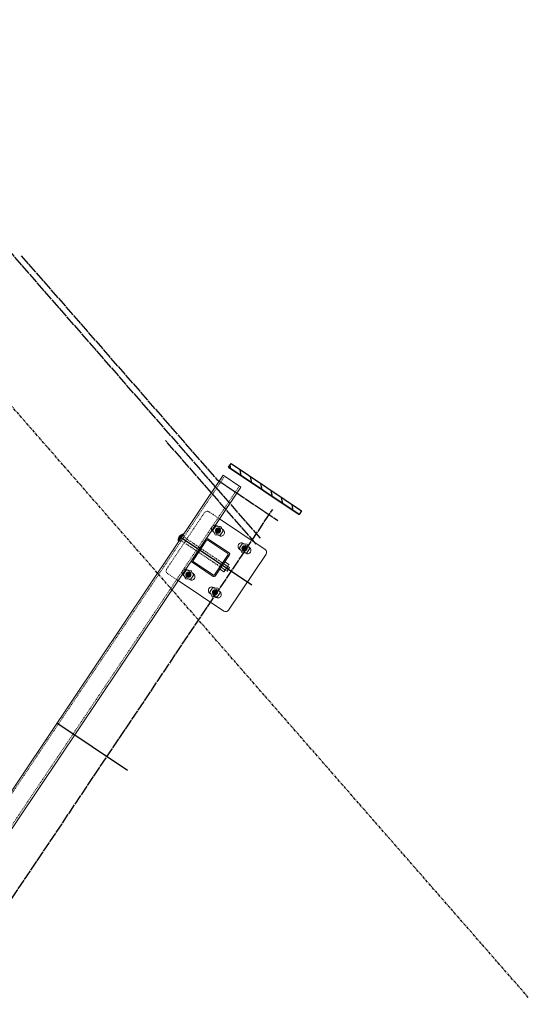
# Model space of a CAD drawing. Header units: inches. Extents: x 26089988 to 26091477, y 7484334 to 7485711.
# Tile 27 of 35: x 26090779 to 26090851, y 7485066 to 7485206. Entities that reach past the tile are written whole.
import ezdxf

# ---------------------------------------------------------------- set-up
doc = ezdxf.new("R2010")
doc.units = ezdxf.units.IN
doc.header["$MEASUREMENT"] = 0
for name, pattern in [('bcenterline', [0.5, 0.375, -0.03125, 0.0625, -0.03125]), ('bhiddenpr', [0.1875, 0.125, -0.0625]), ('brebarpr', [1.5625, 1.5, -0.0625]), ('DGN Style 2', [0.017105, 0.010263, -0.006842])]:
    doc.linetypes.add(name, pattern=pattern)
for name, color, linetype in [('BR_P_Brg_Centerline', 2, 'bcenterline'), ('BR_P_Gen_Joint_Filler', 2, 'Continuous'), ('BR_P_Rail_Hidden', 230, 'bhiddenpr'), ('BR_P_Rail_Object', 230, 'Continuous'), ('BR_P_Rail_Reinforcing', 30, 'brebarpr')]:
    doc.layers.add(name, color=color, linetype=linetype)

msp = doc.modelspace()

# ---------------------------------------------------------------- hatches: boundary and pattern name
at = {"layer": 'BR_P_Gen_Joint_Filler'}
h = msp.add_hatch(dxfattribs=at)
h.set_pattern_fill('ANSI31', color=256, scale=10)
h.set_pattern_definition([(101.15272, (26090101.467, 7484540.9222), (-1.2263939, -0.241781), [])])
h.paths.add_polyline_path([(26090808.56, 7485142.84), (26090808.2, 7485142.31), (26090818.17, 7485135.62), (26090818.53, 7485136.16)])
at = {"layer": 'BR_P_Rail_Object', "lineweight": 0}
h = msp.add_hatch(color=151, dxfattribs=at)
edge = h.paths.add_edge_path()
edge.add_arc((26090806.72, 7485133.37), 0.438, 56.1527, 416.1527, ccw=False)
h = msp.add_hatch(color=151, dxfattribs=at)
edge = h.paths.add_edge_path()
edge.add_arc((26090806.72, 7485133.37), 0.438, 56.1527, 416.1527, ccw=False)
h = msp.add_hatch(color=151, dxfattribs=at)
edge = h.paths.add_edge_path()
edge.add_arc((26090810.46, 7485130.86), 0.438, 56.1527, 416.1527, ccw=False)
h = msp.add_hatch(color=151, dxfattribs=at)
edge = h.paths.add_edge_path()
edge.add_arc((26090802.54, 7485127.14), 0.438, 56.1527, 416.1527, ccw=False)
h = msp.add_hatch(color=151, dxfattribs=at)
edge = h.paths.add_edge_path()
edge.add_arc((26090802.54, 7485127.14), 0.438, 56.1527, 416.1527, ccw=False)
h = msp.add_hatch(color=151, dxfattribs=at)
edge = h.paths.add_edge_path()
edge.add_arc((26090806.28, 7485124.63), 0.438, 56.1527, 416.1527, ccw=False)

# ---------------------------------------------------------------- linework, layer by layer
at = {"layer": 'BR_P_Brg_Centerline'}
msp.add_line((26090850.54, 7485067.45), (26090402.45, 7485580.15), dxfattribs=at)
at = {"layer": 'BR_P_Gen_Joint_Filler'}
msp.add_lwpolyline([(26090808.2, 7485142.31), (26090808.56, 7485142.84), (26090818.53, 7485136.16), (26090818.17, 7485135.62)], close=True, dxfattribs=at)
at = {"layer": 'BR_P_Rail_Hidden', "color": 1, "linetype": 'DGN Style 2', "lineweight": 0}
for p, q in [((26090374.73, 7484495.5), (26090807.65, 7485141.04)), ((26090376.8, 7484494.11), (26090809.73, 7485139.65)), ((26090804.78, 7485135.87), (26090799.49, 7485127.98)), ((26090804.78, 7485135.87), (26090799.49, 7485127.98)), ((26090805.48, 7485136), (26090806.93, 7485135.03)), ((26090805.48, 7485136), (26090806.93, 7485135.03)), ((26090806.68, 7485133.99), (26090807.31, 7485133.57)), ((26090806.68, 7485133.99), (26090807.31, 7485133.57)), ((26090806.13, 7485133.16), (26090806.76, 7485132.74)), ((26090806.13, 7485133.16), (26090806.76, 7485132.74)), ((26090810.42, 7485131.49), (26090811.05, 7485131.06)), ((26090809.86, 7485130.66), (26090810.49, 7485130.23)), ((26090799.63, 7485127.28), (26090801.08, 7485126.31)), ((26090799.63, 7485127.28), (26090801.08, 7485126.31)), ((26090801.95, 7485126.93), (26090802.58, 7485126.51)), ((26090801.95, 7485126.93), (26090802.58, 7485126.51)), ((26090802.51, 7485127.76), (26090803.14, 7485127.34)), ((26090802.51, 7485127.76), (26090803.14, 7485127.34)), ((26090805.69, 7485124.43), (26090806.32, 7485124)), ((26090806.24, 7485125.26), (26090806.87, 7485124.83))]:
    msp.add_line(p, q, dxfattribs=at)
at = {"layer": 'BR_P_Rail_Hidden', "color": 1, "linetype": 'DGN Style 2'}
for p, q in [((26090801.96, 7485132.61), (26090801.44, 7485131.83)), ((26090801.96, 7485132.61), (26090801.44, 7485131.83)), ((26090801.78, 7485132.73), (26090801.96, 7485132.61)), ((26090801.78, 7485132.73), (26090801.96, 7485132.61)), ((26090801.87, 7485132.48), (26090807.5, 7485128.7)), ((26090801.26, 7485131.95), (26090801.44, 7485131.83)), ((26090801.26, 7485131.95), (26090801.44, 7485131.83)), ((26090801.52, 7485131.96), (26090807.16, 7485128.18))]:
    msp.add_line(p, q, dxfattribs=at)
at = {"layer": 'BR_P_Rail_Hidden', "color": 1, "linetype": 'DGN Style 2', "lineweight": 0}
msp.add_arc((26090805.2, 7485135.59), 0.5, 56.1527, 146.1527, dxfattribs=at)
msp.add_arc((26090805.2, 7485135.59), 0.5, 56.1527, 146.1527, dxfattribs=at)
at = {"layer": 'BR_P_Rail_Hidden', "color": 1, "linetype": 'DGN Style 2', "lineweight": 0, "extrusion": (0, 0, -1)}
msp.add_arc((-26090799.91, 7485127.7), 0.5, 303.8473, 33.8473, dxfattribs=at)
msp.add_arc((-26090799.91, 7485127.7), 0.5, 303.8473, 33.8473, dxfattribs=at)
at = {"layer": 'BR_P_Rail_Object'}
for p, q in [((26090808.2, 7485142.31), (26090818.17, 7485135.62)), ((26090811.48, 7485125.66), (26090801.52, 7485132.34)), ((26090793.94, 7485099.49), (26090783.97, 7485106.18))]:
    msp.add_line(p, q, dxfattribs=at)
at = {"layer": 'BR_P_Rail_Object', "color": 2, "lineweight": 13}
for p, q in [((26090374.52, 7484495.64), (26090807.45, 7485141.18)), ((26090809.94, 7485139.51), (26090807.45, 7485141.18)), ((26090809.94, 7485139.51), (26090377.01, 7484493.97))]:
    msp.add_line(p, q, dxfattribs=at)
at = {"layer": 'BR_P_Rail_Object', "color": 5, "lineweight": 0}
for p, q in [((26090806.58, 7485134.06), (26090806.68, 7485133.99)), ((26090806.58, 7485134.06), (26090806.68, 7485133.99)), ((26090806.03, 7485133.23), (26090806.13, 7485133.16)), ((26090806.03, 7485133.23), (26090806.13, 7485133.16)), ((26090806.76, 7485132.74), (26090806.86, 7485132.67)), ((26090806.76, 7485132.74), (26090806.86, 7485132.67)), ((26090807.31, 7485133.57), (26090807.41, 7485133.5)), ((26090807.31, 7485133.57), (26090807.41, 7485133.5)), ((26090805.01, 7485132.16), (26090803.01, 7485129.17)), ((26090805.01, 7485132.16), (26090803.01, 7485129.17)), ((26090805.11, 7485132), (26090803.19, 7485129.14)), ((26090805.11, 7485132), (26090803.19, 7485129.14)), ((26090805.26, 7485132.03), (26090808.11, 7485130.11)), ((26090805.29, 7485132.22), (26090808.28, 7485130.21)), ((26090810.32, 7485131.55), (26090810.42, 7485131.49)), ((26090811.05, 7485131.06), (26090811.15, 7485131)), ((26090808.14, 7485129.97), (26090806.23, 7485127.11)), ((26090808.33, 7485129.94), (26090806.33, 7485126.95)), ((26090809.76, 7485130.72), (26090809.86, 7485130.66)), ((26090810.49, 7485130.23), (26090810.59, 7485130.17)), ((26090803.06, 7485128.9), (26090806.05, 7485126.89)), ((26090803.22, 7485129), (26090806.08, 7485127.08)), ((26090801.85, 7485127), (26090801.95, 7485126.93)), ((26090801.85, 7485127), (26090801.95, 7485126.93)), ((26090802.41, 7485127.83), (26090802.51, 7485127.76)), ((26090802.41, 7485127.83), (26090802.51, 7485127.76)), ((26090803.14, 7485127.34), (26090803.24, 7485127.27)), ((26090803.14, 7485127.34), (26090803.24, 7485127.27)), ((26090802.58, 7485126.51), (26090802.68, 7485126.44)), ((26090802.58, 7485126.51), (26090802.68, 7485126.44)), ((26090805.59, 7485124.49), (26090805.69, 7485124.43)), ((26090806.14, 7485125.32), (26090806.24, 7485125.26)), ((26090806.32, 7485124), (26090806.42, 7485123.94)), ((26090806.87, 7485124.83), (26090806.97, 7485124.77))]:
    msp.add_line(p, q, dxfattribs=at)
at = {"layer": 'BR_P_Rail_Object', "color": 5, "lineweight": 13}
for p, q in [((26090806.93, 7485135.03), (26090813.37, 7485130.71)), ((26090813.51, 7485130.02), (26090808.21, 7485122.13)), ((26090801.08, 7485126.31), (26090807.52, 7485121.99))]:
    msp.add_line(p, q, dxfattribs=at)
at = {"layer": 'BR_P_Rail_Object', "color": 151, "linetype": 'Continuous', "lineweight": 13}
for p, q in [((26090801.14, 7485132.27), (26090801.52, 7485132.35)), ((26090801.14, 7485132.27), (26090801.52, 7485132.35)), ((26090801.15, 7485132.3), (26090801.54, 7485132.38)), ((26090801.15, 7485132.3), (26090801.54, 7485132.38)), ((26090801.15, 7485132.29), (26090801.53, 7485132.36)), ((26090801.15, 7485132.29), (26090801.53, 7485132.36)), ((26090801.16, 7485132.33), (26090801.56, 7485132.41)), ((26090801.16, 7485132.33), (26090801.56, 7485132.41)), ((26090801.16, 7485132.32), (26090801.55, 7485132.39)), ((26090801.16, 7485132.32), (26090801.55, 7485132.39)), ((26090801.17, 7485132.36), (26090801.58, 7485132.44)), ((26090801.17, 7485132.36), (26090801.58, 7485132.44)), ((26090801.17, 7485132.35), (26090801.57, 7485132.43)), ((26090801.17, 7485132.35), (26090801.57, 7485132.43)), ((26090801.18, 7485132.38), (26090801.59, 7485132.46)), ((26090801.18, 7485132.38), (26090801.59, 7485132.46)), ((26090801.26, 7485131.95), (26090801.18, 7485132.37)), ((26090801.26, 7485131.95), (26090801.18, 7485132.37)), ((26090801.19, 7485132.41), (26090801.62, 7485132.49)), ((26090801.19, 7485132.41), (26090801.62, 7485132.49)), ((26090801.19, 7485132.39), (26090801.61, 7485132.47)), ((26090801.19, 7485132.39), (26090801.61, 7485132.47)), ((26090801.28, 7485131.98), (26090801.19, 7485132.41)), ((26090801.28, 7485131.98), (26090801.19, 7485132.41)), ((26090801.27, 7485131.97), (26090801.19, 7485132.39)), ((26090801.27, 7485131.97), (26090801.19, 7485132.39)), ((26090801.2, 7485132.42), (26090801.63, 7485132.5)), ((26090801.2, 7485132.42), (26090801.63, 7485132.5)), ((26090801.29, 7485132), (26090801.2, 7485132.43)), ((26090801.29, 7485132), (26090801.2, 7485132.43)), ((26090801.21, 7485132.44), (26090801.64, 7485132.52)), ((26090801.21, 7485132.44), (26090801.64, 7485132.52)), ((26090801.3, 7485132.02), (26090801.21, 7485132.44)), ((26090801.3, 7485132.02), (26090801.21, 7485132.44)), ((26090801.22, 7485132.45), (26090801.65, 7485132.54)), ((26090801.22, 7485132.45), (26090801.65, 7485132.54)), ((26090801.31, 7485132.03), (26090801.22, 7485132.46)), ((26090801.31, 7485132.03), (26090801.22, 7485132.46)), ((26090801.23, 7485132.47), (26090801.66, 7485132.55)), ((26090801.23, 7485132.47), (26090801.66, 7485132.55)), ((26090801.32, 7485132.05), (26090801.23, 7485132.48)), ((26090801.32, 7485132.05), (26090801.23, 7485132.48)), ((26090801.24, 7485132.48), (26090801.67, 7485132.57)), ((26090801.24, 7485132.48), (26090801.67, 7485132.57)), ((26090801.25, 7485132.5), (26090801.68, 7485132.58)), ((26090801.25, 7485132.5), (26090801.68, 7485132.58)), ((26090801.33, 7485132.06), (26090801.25, 7485132.5)), ((26090801.33, 7485132.06), (26090801.25, 7485132.5)), ((26090801.26, 7485132.51), (26090801.69, 7485132.6)), ((26090801.26, 7485132.51), (26090801.69, 7485132.6)), ((26090801.34, 7485132.08), (26090801.26, 7485132.51)), ((26090801.34, 7485132.08), (26090801.26, 7485132.51)), ((26090801.27, 7485132.53), (26090801.7, 7485132.61)), ((26090801.27, 7485132.53), (26090801.7, 7485132.61)), ((26090801.35, 7485132.09), (26090801.27, 7485132.53)), ((26090801.35, 7485132.09), (26090801.27, 7485132.53)), ((26090801.28, 7485132.54), (26090801.71, 7485132.63)), ((26090801.28, 7485132.54), (26090801.71, 7485132.63)), ((26090801.36, 7485132.11), (26090801.28, 7485132.54)), ((26090801.36, 7485132.11), (26090801.28, 7485132.54)), ((26090801.29, 7485132.56), (26090801.72, 7485132.65)), ((26090801.29, 7485132.56), (26090801.72, 7485132.65)), ((26090801.37, 7485132.13), (26090801.29, 7485132.56)), ((26090801.37, 7485132.13), (26090801.29, 7485132.56)), ((26090801.3, 7485132.58), (26090801.73, 7485132.66)), ((26090801.3, 7485132.58), (26090801.73, 7485132.66)), ((26090801.38, 7485132.14), (26090801.3, 7485132.57)), ((26090801.38, 7485132.14), (26090801.3, 7485132.57)), ((26090801.39, 7485132.16), (26090801.31, 7485132.58)), ((26090801.39, 7485132.16), (26090801.31, 7485132.58)), ((26090801.32, 7485132.59), (26090801.74, 7485132.68)), ((26090801.32, 7485132.59), (26090801.74, 7485132.68)), ((26090801.4, 7485132.17), (26090801.32, 7485132.6)), ((26090801.4, 7485132.17), (26090801.32, 7485132.6)), ((26090801.33, 7485132.61), (26090801.75, 7485132.69)), ((26090801.33, 7485132.61), (26090801.75, 7485132.69)), ((26090801.41, 7485132.19), (26090801.33, 7485132.61)), ((26090801.41, 7485132.19), (26090801.33, 7485132.61)), ((26090801.34, 7485132.63), (26090801.76, 7485132.71)), ((26090801.34, 7485132.63), (26090801.76, 7485132.71)), ((26090801.43, 7485132.2), (26090801.34, 7485132.62)), ((26090801.43, 7485132.2), (26090801.34, 7485132.62)), ((26090801.44, 7485132.22), (26090801.35, 7485132.63)), ((26090801.44, 7485132.22), (26090801.35, 7485132.63)), ((26090801.36, 7485132.64), (26090801.77, 7485132.72)), ((26090801.36, 7485132.64), (26090801.77, 7485132.72)), ((26090801.45, 7485132.24), (26090801.36, 7485132.65)), ((26090801.45, 7485132.24), (26090801.36, 7485132.65)), ((26090801.38, 7485132.66), (26090801.78, 7485132.74)), ((26090801.38, 7485132.66), (26090801.78, 7485132.74)), ((26090801.46, 7485132.25), (26090801.38, 7485132.66)), ((26090801.46, 7485132.25), (26090801.38, 7485132.66)), ((26090801.47, 7485132.27), (26090801.39, 7485132.67)), ((26090801.47, 7485132.27), (26090801.39, 7485132.67)), ((26090801.4, 7485132.68), (26090801.79, 7485132.75)), ((26090801.4, 7485132.68), (26090801.79, 7485132.75)), ((26090801.48, 7485132.28), (26090801.4, 7485132.68)), ((26090801.48, 7485132.28), (26090801.4, 7485132.68)), ((26090801.41, 7485132.69), (26090801.81, 7485132.77)), ((26090801.41, 7485132.69), (26090801.81, 7485132.77)), ((26090801.49, 7485132.3), (26090801.41, 7485132.69)), ((26090801.49, 7485132.3), (26090801.41, 7485132.69)), ((26090801.5, 7485132.31), (26090801.42, 7485132.7)), ((26090801.5, 7485132.31), (26090801.42, 7485132.7)), ((26090801.51, 7485132.33), (26090801.43, 7485132.71)), ((26090801.51, 7485132.33), (26090801.43, 7485132.71)), ((26090801.44, 7485132.71), (26090801.82, 7485132.79)), ((26090801.44, 7485132.71), (26090801.82, 7485132.79)), ((26090801.52, 7485132.34), (26090801.45, 7485132.72)), ((26090801.52, 7485132.34), (26090801.45, 7485132.72)), ((26090801.46, 7485132.73), (26090801.83, 7485132.8)), ((26090801.46, 7485132.73), (26090801.83, 7485132.8)), ((26090801.53, 7485132.36), (26090801.46, 7485132.73)), ((26090801.53, 7485132.36), (26090801.46, 7485132.73)), ((26090801.54, 7485132.38), (26090801.47, 7485132.74)), ((26090801.54, 7485132.38), (26090801.47, 7485132.74)), ((26090801.48, 7485132.75), (26090801.84, 7485132.82)), ((26090801.48, 7485132.75), (26090801.84, 7485132.82)), ((26090801.55, 7485132.39), (26090801.48, 7485132.75)), ((26090801.55, 7485132.39), (26090801.48, 7485132.75)), ((26090801.56, 7485132.41), (26090801.49, 7485132.75)), ((26090801.56, 7485132.41), (26090801.49, 7485132.75)), ((26090801.51, 7485132.77), (26090801.85, 7485132.83)), ((26090801.51, 7485132.77), (26090801.85, 7485132.83)), ((26090801.57, 7485132.42), (26090801.51, 7485132.76)), ((26090801.57, 7485132.42), (26090801.51, 7485132.76)), ((26090801.58, 7485132.44), (26090801.52, 7485132.77)), ((26090801.58, 7485132.44), (26090801.52, 7485132.77)), ((26090801.59, 7485132.45), (26090801.53, 7485132.78)), ((26090801.59, 7485132.45), (26090801.53, 7485132.78)), ((26090801.54, 7485132.79), (26090801.86, 7485132.85)), ((26090801.54, 7485132.79), (26090801.86, 7485132.85)), ((26090801.6, 7485132.47), (26090801.54, 7485132.79)), ((26090801.6, 7485132.47), (26090801.54, 7485132.79)), ((26090801.61, 7485132.49), (26090801.55, 7485132.79)), ((26090801.61, 7485132.49), (26090801.55, 7485132.79)), ((26090801.62, 7485132.5), (26090801.57, 7485132.8)), ((26090801.62, 7485132.5), (26090801.57, 7485132.8)), ((26090801.58, 7485132.81), (26090801.87, 7485132.86)), ((26090801.58, 7485132.81), (26090801.87, 7485132.86)), ((26090801.64, 7485132.52), (26090801.58, 7485132.81)), ((26090801.64, 7485132.52), (26090801.58, 7485132.81)), ((26090801.65, 7485132.53), (26090801.59, 7485132.81)), ((26090801.65, 7485132.53), (26090801.59, 7485132.81)), ((26090801.66, 7485132.55), (26090801.6, 7485132.82)), ((26090801.66, 7485132.55), (26090801.6, 7485132.82)), ((26090801.67, 7485132.56), (26090801.61, 7485132.83)), ((26090801.67, 7485132.56), (26090801.61, 7485132.83)), ((26090801.62, 7485132.83), (26090801.88, 7485132.88)), ((26090801.62, 7485132.83), (26090801.88, 7485132.88)), ((26090801.68, 7485132.58), (26090801.63, 7485132.83)), ((26090801.68, 7485132.58), (26090801.63, 7485132.83)), ((26090801.69, 7485132.6), (26090801.64, 7485132.84)), ((26090801.69, 7485132.6), (26090801.64, 7485132.84)), ((26090801.7, 7485132.61), (26090801.65, 7485132.84)), ((26090801.7, 7485132.61), (26090801.65, 7485132.84)), ((26090801.71, 7485132.63), (26090801.66, 7485132.85)), ((26090801.71, 7485132.63), (26090801.66, 7485132.85)), ((26090801.68, 7485132.85), (26090801.89, 7485132.9)), ((26090801.68, 7485132.85), (26090801.89, 7485132.9)), ((26090801.72, 7485132.64), (26090801.68, 7485132.85)), ((26090801.72, 7485132.64), (26090801.68, 7485132.85)), ((26090801.73, 7485132.66), (26090801.69, 7485132.86)), ((26090801.73, 7485132.66), (26090801.69, 7485132.86)), ((26090801.74, 7485132.67), (26090801.7, 7485132.86)), ((26090801.74, 7485132.67), (26090801.7, 7485132.86)), ((26090801.75, 7485132.69), (26090801.72, 7485132.87)), ((26090801.75, 7485132.69), (26090801.72, 7485132.87)), ((26090801.76, 7485132.71), (26090801.73, 7485132.87)), ((26090801.76, 7485132.71), (26090801.73, 7485132.87)), ((26090801.77, 7485132.72), (26090801.74, 7485132.88)), ((26090801.77, 7485132.72), (26090801.74, 7485132.88)), ((26090801.78, 7485132.74), (26090801.75, 7485132.88)), ((26090801.78, 7485132.74), (26090801.75, 7485132.88)), ((26090801.79, 7485132.75), (26090801.77, 7485132.88)), ((26090801.79, 7485132.75), (26090801.77, 7485132.88)), ((26090801.78, 7485132.89), (26090801.9, 7485132.91)), ((26090801.78, 7485132.89), (26090801.9, 7485132.91)), ((26090801.8, 7485132.77), (26090801.78, 7485132.89)), ((26090801.8, 7485132.77), (26090801.78, 7485132.89)), ((26090801.81, 7485132.78), (26090801.79, 7485132.89)), ((26090801.81, 7485132.78), (26090801.79, 7485132.89)), ((26090801.82, 7485132.8), (26090801.81, 7485132.89)), ((26090801.82, 7485132.8), (26090801.81, 7485132.89)), ((26090801.83, 7485132.81), (26090801.82, 7485132.9)), ((26090801.83, 7485132.81), (26090801.82, 7485132.9)), ((26090801.85, 7485132.83), (26090801.83, 7485132.9)), ((26090801.85, 7485132.83), (26090801.83, 7485132.9)), ((26090801.86, 7485132.85), (26090801.84, 7485132.9)), ((26090801.86, 7485132.85), (26090801.84, 7485132.9)), ((26090801.87, 7485132.86), (26090801.86, 7485132.9)), ((26090801.87, 7485132.86), (26090801.86, 7485132.9)), ((26090801.88, 7485132.88), (26090801.87, 7485132.91)), ((26090801.88, 7485132.88), (26090801.87, 7485132.91)), ((26090801.89, 7485132.89), (26090801.88, 7485132.91)), ((26090801.89, 7485132.89), (26090801.88, 7485132.91)), ((26090801.9, 7485132.91), (26090801.9, 7485132.91)), ((26090801.9, 7485132.91), (26090801.9, 7485132.91)), ((26090801.1, 7485132.08), (26090801.37, 7485132.13)), ((26090801.1, 7485132.08), (26090801.37, 7485132.13)), ((26090801.1, 7485132.06), (26090801.36, 7485132.11)), ((26090801.1, 7485132.06), (26090801.36, 7485132.11)), ((26090801.1, 7485132.05), (26090801.35, 7485132.1)), ((26090801.1, 7485132.05), (26090801.35, 7485132.1)), ((26090801.1, 7485132.03), (26090801.34, 7485132.08)), ((26090801.1, 7485132.03), (26090801.34, 7485132.08)), ((26090801.1, 7485132.02), (26090801.33, 7485132.07)), ((26090801.1, 7485132.02), (26090801.33, 7485132.07)), ((26090801.1, 7485132.01), (26090801.32, 7485132.05)), ((26090801.1, 7485132.01), (26090801.32, 7485132.05)), ((26090801.15, 7485131.8), (26090801.1, 7485132.04)), ((26090801.15, 7485131.8), (26090801.1, 7485132.04)), ((26090801.1, 7485131.99), (26090801.31, 7485132.03)), ((26090801.1, 7485131.99), (26090801.31, 7485132.03)), ((26090801.1, 7485131.98), (26090801.3, 7485132.02)), ((26090801.1, 7485131.98), (26090801.3, 7485132.02)), ((26090801.1, 7485131.97), (26090801.29, 7485132)), ((26090801.1, 7485131.97), (26090801.29, 7485132)), ((26090801.1, 7485131.95), (26090801.28, 7485131.99)), ((26090801.1, 7485131.95), (26090801.28, 7485131.99)), ((26090801.14, 7485131.78), (26090801.1, 7485131.98)), ((26090801.14, 7485131.78), (26090801.1, 7485131.98)), ((26090801.1, 7485131.94), (26090801.27, 7485131.97)), ((26090801.1, 7485131.94), (26090801.27, 7485131.97)), ((26090801.11, 7485132.14), (26090801.43, 7485132.21)), ((26090801.11, 7485132.14), (26090801.43, 7485132.21)), ((26090801.11, 7485132.13), (26090801.42, 7485132.19)), ((26090801.11, 7485132.13), (26090801.42, 7485132.19)), ((26090801.11, 7485132.12), (26090801.41, 7485132.18)), ((26090801.11, 7485132.12), (26090801.41, 7485132.18)), ((26090801.11, 7485132.1), (26090801.4, 7485132.16)), ((26090801.11, 7485132.1), (26090801.4, 7485132.16)), ((26090801.11, 7485132.09), (26090801.38, 7485132.14)), ((26090801.17, 7485131.83), (26090801.11, 7485132.14)), ((26090801.11, 7485132.09), (26090801.38, 7485132.14)), ((26090801.17, 7485131.83), (26090801.11, 7485132.14)), ((26090801.16, 7485131.81), (26090801.11, 7485132.1)), ((26090801.16, 7485131.81), (26090801.11, 7485132.1)), ((26090801.11, 7485131.93), (26090801.26, 7485131.96)), ((26090801.11, 7485131.93), (26090801.26, 7485131.96)), ((26090801.11, 7485131.91), (26090801.25, 7485131.94)), ((26090801.11, 7485131.91), (26090801.25, 7485131.94)), ((26090801.11, 7485131.9), (26090801.24, 7485131.92)), ((26090801.11, 7485131.9), (26090801.24, 7485131.92)), ((26090801.11, 7485131.89), (26090801.23, 7485131.91)), ((26090801.11, 7485131.89), (26090801.23, 7485131.91)), ((26090801.11, 7485131.87), (26090801.22, 7485131.89)), ((26090801.11, 7485131.87), (26090801.22, 7485131.89)), ((26090801.11, 7485131.86), (26090801.21, 7485131.88)), ((26090801.11, 7485131.86), (26090801.21, 7485131.88)), ((26090801.12, 7485132.2), (26090801.47, 7485132.27)), ((26090801.12, 7485132.2), (26090801.47, 7485132.27)), ((26090801.12, 7485132.19), (26090801.46, 7485132.25)), ((26090801.12, 7485132.19), (26090801.46, 7485132.25)), ((26090801.12, 7485132.17), (26090801.45, 7485132.24)), ((26090801.12, 7485132.17), (26090801.45, 7485132.24)), ((26090801.12, 7485132.16), (26090801.44, 7485132.22)), ((26090801.12, 7485132.16), (26090801.44, 7485132.22)), ((26090801.18, 7485131.84), (26090801.12, 7485132.18)), ((26090801.18, 7485131.84), (26090801.12, 7485132.18)), ((26090801.12, 7485131.85), (26090801.2, 7485131.86)), ((26090801.12, 7485131.85), (26090801.2, 7485131.86)), ((26090801.12, 7485131.83), (26090801.19, 7485131.85)), ((26090801.12, 7485131.83), (26090801.19, 7485131.85)), ((26090801.12, 7485131.82), (26090801.17, 7485131.83)), ((26090801.12, 7485131.82), (26090801.17, 7485131.83)), ((26090801.12, 7485131.81), (26090801.16, 7485131.82)), ((26090801.12, 7485131.81), (26090801.16, 7485131.82)), ((26090801.13, 7485132.24), (26090801.5, 7485132.32)), ((26090801.13, 7485132.24), (26090801.5, 7485132.32)), ((26090801.13, 7485132.23), (26090801.49, 7485132.3)), ((26090801.13, 7485132.23), (26090801.49, 7485132.3)), ((26090801.13, 7485132.22), (26090801.48, 7485132.28)), ((26090801.13, 7485132.22), (26090801.48, 7485132.28)), ((26090801.2, 7485131.88), (26090801.13, 7485132.24)), ((26090801.2, 7485131.88), (26090801.13, 7485132.24)), ((26090801.19, 7485131.86), (26090801.13, 7485132.21)), ((26090801.19, 7485131.86), (26090801.13, 7485132.21)), ((26090801.13, 7485131.79), (26090801.15, 7485131.8)), ((26090801.13, 7485131.79), (26090801.15, 7485131.8)), ((26090801.13, 7485131.78), (26090801.14, 7485131.78)), ((26090801.13, 7485131.78), (26090801.14, 7485131.78)), ((26090801.14, 7485132.26), (26090801.51, 7485132.33)), ((26090801.14, 7485132.26), (26090801.51, 7485132.33)), ((26090801.22, 7485131.89), (26090801.14, 7485132.27)), ((26090801.22, 7485131.89), (26090801.14, 7485132.27)), ((26090801.23, 7485131.91), (26090801.15, 7485132.29)), ((26090801.23, 7485131.91), (26090801.15, 7485132.29)), ((26090801.24, 7485131.92), (26090801.16, 7485132.32)), ((26090801.24, 7485131.92), (26090801.16, 7485132.32)), ((26090801.25, 7485131.94), (26090801.17, 7485132.34)), ((26090801.25, 7485131.94), (26090801.17, 7485132.34))]:
    msp.add_line(p, q, dxfattribs=at)
at = {"layer": 'BR_P_Rail_Object', "color": 151, "lineweight": 13}
for p, q in [((26090807.68, 7485127.83), (26090807.16, 7485128.18)), ((26090808.03, 7485128.35), (26090807.5, 7485128.7)), ((26090807.68, 7485128.96), (26090808.2, 7485128.61)), ((26090808.05, 7485128.27), (26090807.76, 7485127.84)), ((26090808.05, 7485128.27), (26090808.1, 7485128.36)), ((26090808.08, 7485128.32), (26090808.33, 7485128.14)), ((26090808.22, 7485128.53), (26090808.1, 7485128.36)), ((26090806.98, 7485127.92), (26090807.51, 7485127.57)), ((26090807.7, 7485127.75), (26090807.58, 7485127.58)), ((26090807.7, 7485127.75), (26090807.76, 7485127.84)), ((26090807.73, 7485127.8), (26090807.99, 7485127.62)), ((26090808.33, 7485128.14), (26090807.99, 7485127.62))]:
    msp.add_line(p, q, dxfattribs=at)
at = {"layer": 'BR_P_Rail_Object', "color": 151, "linetype": 'Continuous', "lineweight": 0, "flags": 128}
for points in [[(26090806, 7485133.41), (26090806.32, 7485132.77), (26090807.04, 7485132.72), (26090807.44, 7485133.32), (26090807.12, 7485133.96), (26090806.4, 7485134.01), (26090806, 7485133.41)], [(26090806, 7485133.41), (26090806.32, 7485132.77), (26090807.04, 7485132.72), (26090807.44, 7485133.32), (26090807.12, 7485133.96), (26090806.4, 7485134.01), (26090806, 7485133.41)], [(26090809.74, 7485130.91), (26090810.06, 7485130.26), (26090810.77, 7485130.21), (26090811.17, 7485130.81), (26090810.86, 7485131.46), (26090810.14, 7485131.5), (26090809.74, 7485130.91)], [(26090801.83, 7485127.19), (26090802.14, 7485126.54), (26090802.86, 7485126.49), (26090803.26, 7485127.09), (26090802.94, 7485127.73), (26090802.23, 7485127.78), (26090801.83, 7485127.19)], [(26090801.83, 7485127.19), (26090802.14, 7485126.54), (26090802.86, 7485126.49), (26090803.26, 7485127.09), (26090802.94, 7485127.73), (26090802.23, 7485127.78), (26090801.83, 7485127.19)], [(26090805.56, 7485124.68), (26090805.88, 7485124.03), (26090806.6, 7485123.99), (26090807, 7485124.58), (26090806.68, 7485125.23), (26090805.96, 7485125.28), (26090805.56, 7485124.68)]]:
    msp.add_lwpolyline(points, close=True, dxfattribs=at)
at = {"layer": 'BR_P_Rail_Object', "color": 151, "linetype": 'Continuous', "lineweight": 13, "flags": 128}
msp.add_lwpolyline([(26090802.54, 7485127.14), (26090802.54, 7485127.14)], dxfattribs=at)
msp.add_lwpolyline([(26090802.54, 7485127.14), (26090802.54, 7485127.14)], dxfattribs=at)
at = {"layer": 'BR_P_Rail_Object', "color": 5, "lineweight": 0, "extrusion": (0, 0, -1)}
for centre, radius, start, end in [((-26090806.3, 7485133.64), 0.5, 303.8473, 33.8473), ((-26090806.3, 7485133.64), 0.5, 303.8473, 33.8473), ((-26090806.3, 7485133.64), 0.5, 33.8473, 123.8473), ((-26090806.3, 7485133.64), 0.5, 33.8473, 123.8473), ((-26090807.13, 7485133.09), 0.5, 213.8473, 303.8473), ((-26090805.2, 7485131.94), 0.107, 33.8473, 123.8473), ((-26090805.2, 7485131.94), 0.107, 33.8473, 123.8473), ((-26090810.04, 7485131.14), 0.5, 303.8473, 33.8473), ((-26090810.04, 7485131.14), 0.5, 33.8473, 123.8473), ((-26090808.05, 7485130.03), 0.107, 123.8473, 213.8473), ((-26090808.17, 7485130.05), 0.2, 123.8473, 213.8473), ((-26090810.87, 7485130.58), 0.5, 213.8473, 303.8473), ((-26090802.13, 7485127.42), 0.5, 303.8473, 33.8473), ((-26090802.13, 7485127.42), 0.5, 303.8473, 33.8473), ((-26090802.13, 7485127.42), 0.5, 33.8473, 123.8473), ((-26090802.13, 7485127.42), 0.5, 33.8473, 123.8473), ((-26090806.14, 7485127.17), 0.107, 213.8473, 303.8473), ((-26090802.96, 7485126.86), 0.5, 213.8473, 303.8473), ((-26090805.86, 7485124.91), 0.5, 33.8473, 123.8473), ((-26090805.86, 7485124.91), 0.5, 303.8473, 33.8473), ((-26090806.69, 7485124.35), 0.5, 213.8473, 303.8473)]:
    msp.add_arc(centre, radius, start, end, dxfattribs=at)
at = {"layer": 'BR_P_Rail_Object', "color": 151, "linetype": 'Continuous', "lineweight": 13}
msp.add_arc((26090802.01, 7485132.01), 0.912, 97.2648, 195.0406, dxfattribs=at)
msp.add_arc((26090802.01, 7485132.01), 0.912, 97.2648, 195.0406, dxfattribs=at)
at = {"layer": 'BR_P_Rail_Object', "color": 5, "lineweight": 0}
for centre, radius, start, end in [((26090807.13, 7485133.09), 0.5, 326.1527, 56.1527), ((26090805.18, 7485132.05), 0.2, 56.1527, 146.1527), ((26090805.18, 7485132.05), 0.2, 56.1527, 146.1527), ((26090810.87, 7485130.58), 0.5, 326.1527, 56.1527), ((26090803.17, 7485129.06), 0.2, 146.1527, 236.1527), ((26090803.17, 7485129.06), 0.2, 146.1527, 236.1527), ((26090803.28, 7485129.08), 0.107, 146.1527, 236.1527), ((26090803.28, 7485129.08), 0.107, 146.1527, 236.1527), ((26090802.96, 7485126.86), 0.5, 326.1527, 56.1527), ((26090806.16, 7485127.06), 0.2, 236.1527, 326.1527), ((26090806.69, 7485124.35), 0.5, 326.1527, 56.1527)]:
    msp.add_arc(centre, radius, start, end, dxfattribs=at)
at = {"layer": 'BR_P_Rail_Object', "color": 5, "lineweight": 13}
for centre, start, end in [((26090813.09, 7485130.3), 326.1527, 56.1527), ((26090807.8, 7485122.41), 236.1527, 326.1527)]:
    msp.add_arc(centre, 0.5, start, end, dxfattribs=at)
at = {"layer": 'BR_P_Rail_Object', "color": 151, "lineweight": 13}
for centre in [(26090808.06, 7485128.39), (26090807.71, 7485127.87)]:
    msp.add_arc(centre, 0.0533, 236.1527, 326.1527, dxfattribs=at)
at = {"layer": 'BR_P_Rail_Object', "color": 151, "lineweight": 13, "extrusion": (0, 0, -1)}
for centre, start, end in [((-26090808, 7485128.3), 123.8473, 213.8473), ((-26090808.18, 7485128.56), 123.8473, 213.8473), ((-26090807.54, 7485127.61), 213.8473, 303.8473), ((-26090807.65, 7485127.78), 123.8473, 213.8473)]:
    msp.add_arc(centre, 0.0533, start, end, dxfattribs=at)
at = {"layer": 'BR_P_Rail_Reinforcing'}
for p, q in [((26090778.92, 7485172.19), (26090806.56, 7485140.57)), ((26090806.56, 7485140.57), (26090815.19, 7485134.78)), ((26090652.85, 7484895.39), (26090814.44, 7485136.34))]:
    msp.add_line(p, q, dxfattribs=at)
for points in [[(26090812.7, 7485132.31), (26090750.5, 7485203.48)], [(26090812.13, 7485131.45), (26090799.31, 7485146.11)]]:
    msp.add_lwpolyline(points, dxfattribs=at)

doc.saveas('drawing.dxf')
